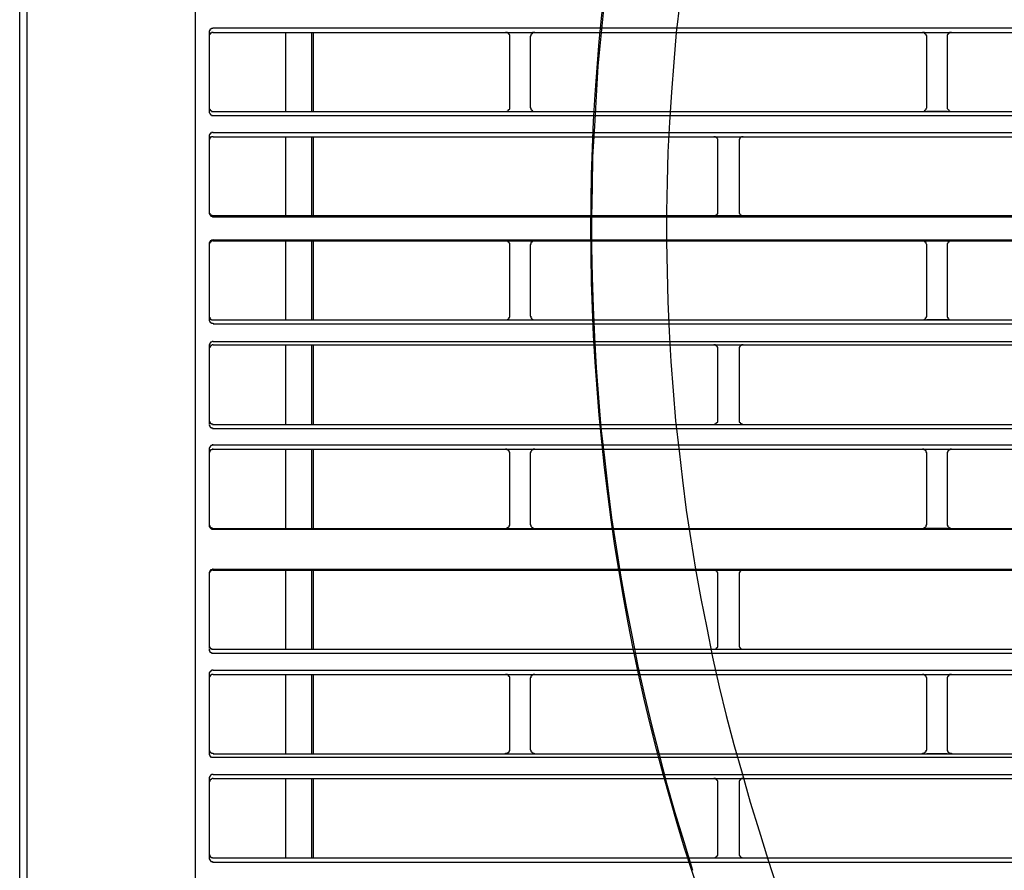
# Model space of a CAD drawing. Header units: millimetres. Extents: x 50532 to 99257, y 49161 to 61325.
# Tile 243 of 256: x 94184 to 94227, y 61010 to 61047. Entities that reach past the tile are written whole.
import ezdxf

# ---------------------------------------------------------------- set-up
doc = ezdxf.new("R2010")
doc.units = ezdxf.units.MM
doc.layers.add('AQUAREA', color=7, linetype='Continuous')

# ---------------------------------------------------------------- blocks, each defined once
blk = doc.blocks.new('SPLIT')
at = {"layer": 'AQUAREA'}
blk.add_line((24285.55, -308.28), (24285.55, -1597.64), dxfattribs=at)
for points in [[(24287.87, -305.76), (24287.87, -306.54), (24286.4, -308.42), (24286.4, -1597.64)], [(24306.42, -362.67), (24306.42, -916.3)], [(24355.07, -613.06), (24354.72, -616.63), (24354.37, -620.2), (24354.15, -623.77), (24353.95, -627.34), (24353.74, -630.98), (24353.67, -634.55), (24353.6, -638.12), (24353.6, -641.76), (24353.67, -645.33), (24353.8, -648.9), (24353.95, -652.47), (24354.15, -656.11), (24354.44, -659.68), (24354.72, -663.25), (24355.14, -666.82), (24355.55, -670.39), (24355.98, -673.96), (24356.54, -677.46), (24357.1, -681.03), (24357.73, -684.53), (24358.43, -688.1), (24359.13, -691.6), (24359.9, -695.1), (24360.74, -698.6), (24361.65, -702.1), (24362.55, -705.53), (24363.54, -709.03), (24364.59, -712.46), (24365.64, -715.89)], [(24364.1, -612.64), (24363.68, -616.21), (24363.4, -619.71), (24363.12, -623.28), (24362.9, -626.85), (24362.7, -630.42), (24362.63, -633.99), (24362.55, -637.49), (24362.55, -641.06), (24362.63, -644.63), (24362.7, -648.2), (24362.84, -651.77), (24363.05, -655.34), (24363.33, -658.84), (24363.6, -662.41), (24364.03, -665.98), (24364.45, -669.48), (24364.87, -673.05), (24365.43, -676.55), (24365.99, -680.05), (24366.62, -683.55), (24367.32, -687.05), (24368.02, -690.55), (24368.79, -694.05), (24369.63, -697.48), (24370.54, -700.91), (24371.52, -704.34), (24372.5, -707.77), (24373.55, -711.2), (24374.6, -714.56), (24375.72, -717.99)], [(24308.59, -615.65), (24308.59, -615.65), (24308.52, -615.72), (24308.45, -615.72), (24308.38, -615.72), (24308.3, -615.79), (24308.24, -615.79), (24308.24, -615.86), (24308.17, -615.86), (24308.17, -615.93), (24308.17, -616), (24308.1, -616), (24308.1, -616.07), (24308.1, -616.14), (24308.1, -616.21)], [(24308.1, -616.21), (24308.1, -625.59)], [(24308.59, -616.21), (24308.59, -616.21), (24308.52, -616.21), (24308.45, -616.21), (24308.38, -616.21), (24308.38, -616.28), (24308.3, -616.28), (24308.24, -616.28), (24308.24, -616.35), (24308.17, -616.35), (24308.17, -616.42), (24308.17, -616.49), (24308.1, -616.49), (24308.1, -616.56), (24308.1, -616.63), (24308.1, -616.7)], [(24308.59, -615.65), (24877.69, -615.65)], [(24308.59, -616.21), (24877.69, -616.21)], [(24317.2, -616.21), (24317.2, -625.59)], [(24320.28, -616.21), (24320.28, -625.59)], [(24320.49, -616.21), (24320.49, -625.59)], [(24343.87, -616.7), (24343.87, -616.63), (24343.87, -616.56), (24343.87, -616.49), (24343.8, -616.49), (24343.8, -616.42), (24343.8, -616.35), (24343.73, -616.35), (24343.73, -616.28), (24343.65, -616.28), (24343.59, -616.21), (24343.52, -616.21), (24343.45, -616.21), (24343.38, -616.21)], [(24346.88, -616.21), (24346.8, -616.21), (24346.74, -616.21), (24346.67, -616.21), (24346.6, -616.21), (24346.6, -616.28), (24346.53, -616.28), (24346.53, -616.35), (24346.45, -616.35), (24346.45, -616.42), (24346.39, -616.42), (24346.39, -616.49), (24346.39, -616.56), (24346.39, -616.63), (24346.32, -616.63), (24346.32, -616.7)], [(24393.5, -616.7), (24393.5, -616.63), (24393.5, -616.56), (24393.43, -616.56), (24393.43, -616.49), (24393.43, -616.42), (24393.35, -616.42), (24393.35, -616.35), (24393.29, -616.35), (24393.29, -616.28), (24393.22, -616.28), (24393.22, -616.21), (24393.15, -616.21), (24393.08, -616.21), (24393, -616.21)], [(24393.5, -616.21), (24395.95, -616.21)], [(24396.44, -616.21), (24396.44, -616.21), (24396.37, -616.21), (24396.3, -616.21), (24396.23, -616.21), (24396.23, -616.28), (24396.15, -616.28), (24396.09, -616.28), (24396.09, -616.35), (24396.02, -616.35), (24396.02, -616.42), (24396.02, -616.49), (24395.95, -616.49), (24395.95, -616.56), (24395.95, -616.63), (24395.95, -616.7)], [(24343.87, -625.1), (24343.87, -616.7)], [(24346.32, -616.7), (24346.32, -625.1)], [(24393.5, -625.1), (24393.5, -616.7)], [(24395.95, -616.7), (24395.95, -625.1)], [(24308.1, -625.1), (24308.1, -625.1), (24308.1, -625.17), (24308.1, -625.24), (24308.17, -625.31), (24308.17, -625.38), (24308.24, -625.38), (24308.24, -625.45), (24308.3, -625.45), (24308.3, -625.52), (24308.38, -625.52), (24308.38, -625.59), (24308.45, -625.59), (24308.52, -625.59), (24308.59, -625.59)], [(24308.1, -625.59), (24308.1, -625.59), (24308.1, -625.66), (24308.1, -625.73), (24308.17, -625.8), (24308.17, -625.87), (24308.24, -625.87), (24308.24, -625.94), (24308.3, -625.94), (24308.3, -626.01), (24308.38, -626.01), (24308.38, -626.08), (24308.45, -626.08), (24308.52, -626.08), (24308.59, -626.08)], [(24308.59, -625.59), (24877.69, -625.59)], [(24343.38, -625.59), (24343.38, -625.59), (24343.45, -625.59), (24343.52, -625.59), (24343.59, -625.59), (24343.59, -625.52), (24343.65, -625.52), (24343.73, -625.45), (24343.73, -625.38), (24343.8, -625.38), (24343.8, -625.31), (24343.87, -625.31), (24343.87, -625.24), (24343.87, -625.17), (24343.87, -625.1)], [(24346.32, -625.1), (24346.32, -625.1), (24346.32, -625.17), (24346.39, -625.17), (24346.39, -625.24), (24346.39, -625.31), (24346.39, -625.38), (24346.45, -625.38), (24346.45, -625.45), (24346.53, -625.45), (24346.53, -625.52), (24346.6, -625.52), (24346.67, -625.59), (24346.74, -625.59), (24346.8, -625.59), (24346.88, -625.59)], [(24393, -625.59), (24393, -625.59), (24393.08, -625.59), (24393.15, -625.59), (24393.22, -625.52), (24393.29, -625.52), (24393.29, -625.45), (24393.35, -625.45), (24393.35, -625.38), (24393.43, -625.38), (24393.43, -625.31), (24393.43, -625.24), (24393.5, -625.17), (24393.5, -625.1)], [(24395.95, -625.59), (24393.5, -625.59)], [(24395.95, -625.1), (24395.95, -625.1), (24395.95, -625.17), (24395.95, -625.24), (24396.02, -625.31), (24396.02, -625.38), (24396.09, -625.38), (24396.09, -625.45), (24396.15, -625.45), (24396.15, -625.52), (24396.23, -625.52), (24396.23, -625.59), (24396.3, -625.59), (24396.37, -625.59), (24396.44, -625.59)], [(24308.59, -626.08), (24877.69, -626.08)], [(24308.59, -628.11), (24308.59, -628.11), (24308.52, -628.11), (24308.45, -628.11), (24308.38, -628.11), (24308.38, -628.18), (24308.3, -628.18), (24308.24, -628.18), (24308.24, -628.25), (24308.17, -628.25), (24308.17, -628.32), (24308.17, -628.39), (24308.1, -628.39), (24308.1, -628.46), (24308.1, -628.53), (24308.1, -628.6)], [(24308.1, -628.6), (24308.1, -637.63)], [(24308.59, -628.6), (24308.59, -628.6), (24308.52, -628.6), (24308.45, -628.6), (24308.38, -628.6), (24308.38, -628.67), (24308.3, -628.67), (24308.24, -628.67), (24308.24, -628.74), (24308.17, -628.74), (24308.17, -628.81), (24308.17, -628.88), (24308.1, -628.88), (24308.1, -628.95), (24308.1, -629.02), (24308.1, -629.09)], [(24308.59, -628.11), (24877.69, -628.11)], [(24308.59, -628.6), (24877.69, -628.6)], [(24317.2, -628.6), (24317.2, -637.98)], [(24320.28, -628.6), (24320.28, -637.98)], [(24320.49, -628.6), (24320.49, -637.98)], [(24368.65, -629.09), (24368.65, -629.09), (24368.65, -629.02), (24368.65, -628.95), (24368.65, -628.88), (24368.58, -628.81), (24368.58, -628.74), (24368.5, -628.74), (24368.5, -628.67), (24368.44, -628.67), (24368.37, -628.6), (24368.3, -628.6), (24368.23, -628.6), (24368.15, -628.6)], [(24368.65, -637.49), (24368.65, -629.09)], [(24371.65, -628.6), (24371.65, -628.6), (24371.59, -628.6), (24371.52, -628.6), (24371.45, -628.6), (24371.38, -628.67), (24371.3, -628.67), (24371.3, -628.74), (24371.24, -628.74), (24371.24, -628.81), (24371.24, -628.88), (24371.17, -628.88), (24371.17, -628.95), (24371.17, -629.02), (24371.17, -629.09)], [(24371.17, -629.09), (24371.17, -637.49)], [(24308.1, -637.49), (24308.1, -637.49), (24308.1, -637.56), (24308.1, -637.63), (24308.1, -637.7), (24308.17, -637.7), (24308.17, -637.77), (24308.17, -637.84), (24308.24, -637.84), (24308.24, -637.91), (24308.3, -637.91), (24308.38, -637.91), (24308.38, -637.98), (24308.45, -637.98), (24308.52, -637.98), (24308.59, -637.98)], [(24308.1, -637.49), (24308.1, -637.49), (24308.1, -637.56), (24308.1, -637.63), (24308.1, -637.7), (24308.17, -637.7), (24308.17, -637.77), (24308.17, -637.84), (24308.24, -637.84), (24308.24, -637.91), (24308.3, -637.91), (24308.38, -637.91), (24308.38, -637.98), (24308.45, -637.98), (24308.52, -637.98), (24308.59, -637.98)], [(24308.1, -637.63), (24308.1, -637.63), (24308.1, -637.7), (24308.1, -637.77), (24308.17, -637.77), (24308.17, -637.84), (24308.17, -637.91), (24308.24, -637.91), (24308.24, -637.98), (24308.3, -637.98), (24308.3, -638.05), (24308.38, -638.05), (24308.45, -638.05), (24308.52, -638.12), (24308.59, -638.12)], [(24308.59, -637.98), (24877.69, -637.98)], [(24308.59, -638.12), (24877.69, -638.12)], [(24368.15, -637.98), (24368.15, -637.98), (24368.23, -637.98), (24368.3, -637.98), (24368.37, -637.98), (24368.44, -637.91), (24368.5, -637.91), (24368.5, -637.84), (24368.58, -637.84), (24368.58, -637.77), (24368.65, -637.77), (24368.65, -637.7), (24368.65, -637.63), (24368.65, -637.56), (24368.65, -637.49)], [(24371.17, -637.49), (24371.17, -637.49), (24371.17, -637.56), (24371.17, -637.63), (24371.17, -637.7), (24371.24, -637.77), (24371.24, -637.84), (24371.3, -637.84), (24371.3, -637.91), (24371.38, -637.91), (24371.45, -637.98), (24371.52, -637.98), (24371.59, -637.98), (24371.65, -637.98)], [(24308.59, -640.85), (24308.59, -640.85), (24308.52, -640.92), (24308.45, -640.92), (24308.38, -640.92), (24308.3, -640.99), (24308.24, -640.99), (24308.24, -641.06), (24308.17, -641.06), (24308.17, -641.13), (24308.17, -641.2), (24308.1, -641.2), (24308.1, -641.27), (24308.1, -641.34), (24308.1, -641.41)], [(24308.59, -640.85), (24877.69, -640.85)], [(24308.59, -640.99), (24308.59, -640.99), (24308.52, -640.99), (24308.45, -640.99), (24308.38, -640.99), (24308.38, -641.06), (24308.3, -641.06), (24308.3, -641.13), (24308.24, -641.13), (24308.24, -641.2), (24308.17, -641.2), (24308.17, -641.27), (24308.1, -641.34), (24308.1, -641.41), (24308.1, -641.48)], [(24308.1, -641.41), (24308.1, -650.37)], [(24308.59, -640.99), (24877.69, -640.99)], [(24317.2, -640.99), (24317.2, -650.37)], [(24320.28, -640.99), (24320.28, -650.37)], [(24320.49, -640.99), (24320.49, -650.37)], [(24343.87, -641.48), (24343.87, -641.48), (24343.87, -641.41), (24343.87, -641.34), (24343.87, -641.27), (24343.8, -641.27), (24343.8, -641.2), (24343.73, -641.2), (24343.73, -641.13), (24343.65, -641.06), (24343.59, -641.06), (24343.59, -640.99), (24343.52, -640.99), (24343.45, -640.99), (24343.38, -640.99)], [(24343.87, -649.88), (24343.87, -641.48)], [(24346.88, -640.99), (24346.8, -640.99), (24346.74, -640.99), (24346.67, -640.99), (24346.6, -641.06), (24346.53, -641.06), (24346.53, -641.13), (24346.45, -641.13), (24346.45, -641.2), (24346.39, -641.2), (24346.39, -641.27), (24346.39, -641.34), (24346.39, -641.41), (24346.32, -641.41), (24346.32, -641.48)], [(24346.32, -641.48), (24346.32, -649.88)], [(24393.5, -641.48), (24393.5, -641.48), (24393.5, -641.41), (24393.43, -641.34), (24393.43, -641.27), (24393.43, -641.2), (24393.35, -641.2), (24393.35, -641.13), (24393.29, -641.13), (24393.29, -641.06), (24393.22, -641.06), (24393.15, -640.99), (24393.08, -640.99), (24393, -640.99)], [(24393.5, -640.99), (24395.95, -640.99)], [(24393.5, -649.88), (24393.5, -641.48)], [(24396.44, -640.99), (24396.44, -640.99), (24396.37, -640.99), (24396.3, -640.99), (24396.23, -640.99), (24396.23, -641.06), (24396.15, -641.06), (24396.15, -641.13), (24396.09, -641.13), (24396.09, -641.2), (24396.02, -641.2), (24396.02, -641.27), (24395.95, -641.34), (24395.95, -641.41), (24395.95, -641.48)], [(24395.95, -641.48), (24395.95, -649.88)], [(24308.1, -649.88), (24308.1, -649.95), (24308.1, -650.02), (24308.1, -650.09), (24308.17, -650.09), (24308.17, -650.16), (24308.17, -650.23), (24308.24, -650.23), (24308.24, -650.3), (24308.3, -650.3), (24308.38, -650.37), (24308.45, -650.37), (24308.52, -650.37), (24308.59, -650.37)], [(24308.1, -650.3), (24308.1, -650.37), (24308.1, -650.44), (24308.1, -650.51), (24308.17, -650.51), (24308.17, -650.58), (24308.17, -650.65), (24308.24, -650.65), (24308.24, -650.72), (24308.3, -650.72), (24308.38, -650.79), (24308.45, -650.79), (24308.52, -650.79), (24308.59, -650.79), (24308.59, -650.86)], [(24343.38, -650.37), (24343.38, -650.37), (24343.45, -650.37), (24343.52, -650.37), (24343.59, -650.37), (24343.65, -650.37), (24343.65, -650.3), (24343.73, -650.3), (24343.73, -650.23), (24343.8, -650.23), (24343.8, -650.16), (24343.8, -650.09), (24343.87, -650.09), (24343.87, -650.02), (24343.87, -649.95), (24343.87, -649.88)], [(24346.32, -649.88), (24346.32, -649.95), (24346.39, -649.95), (24346.39, -650.02), (24346.39, -650.09), (24346.39, -650.16), (24346.45, -650.16), (24346.45, -650.23), (24346.53, -650.3), (24346.6, -650.3), (24346.6, -650.37), (24346.67, -650.37), (24346.74, -650.37), (24346.8, -650.37), (24346.88, -650.37)], [(24393, -650.37), (24393, -650.37), (24393.08, -650.37), (24393.15, -650.37), (24393.22, -650.37), (24393.22, -650.3), (24393.29, -650.3), (24393.35, -650.23), (24393.35, -650.16), (24393.43, -650.16), (24393.43, -650.09), (24393.43, -650.02), (24393.5, -650.02), (24393.5, -649.95), (24393.5, -649.88)], [(24395.95, -649.88), (24395.95, -649.95), (24395.95, -650.02), (24395.95, -650.09), (24396.02, -650.09), (24396.02, -650.16), (24396.02, -650.23), (24396.09, -650.23), (24396.09, -650.3), (24396.15, -650.3), (24396.23, -650.37), (24396.3, -650.37), (24396.37, -650.37), (24396.44, -650.37)], [(24308.59, -650.37), (24877.69, -650.37)], [(24308.59, -650.86), (24877.69, -650.86)], [(24395.95, -650.37), (24393.5, -650.37)], [(24308.59, -652.96), (24308.59, -652.96), (24308.52, -652.96), (24308.45, -652.96), (24308.38, -653.03), (24308.3, -653.03), (24308.3, -653.1), (24308.24, -653.1), (24308.24, -653.17), (24308.17, -653.17), (24308.17, -653.24), (24308.17, -653.31), (24308.1, -653.31), (24308.1, -653.38), (24308.1, -653.45)], [(24308.59, -653.38), (24308.59, -653.38), (24308.52, -653.38), (24308.45, -653.38), (24308.38, -653.45), (24308.3, -653.45), (24308.3, -653.52), (24308.24, -653.52), (24308.24, -653.59), (24308.17, -653.59), (24308.17, -653.66), (24308.17, -653.73), (24308.1, -653.73), (24308.1, -653.8), (24308.1, -653.87)], [(24308.1, -653.45), (24308.1, -662.76)], [(24308.59, -652.96), (24877.69, -652.96)], [(24308.59, -653.38), (24877.69, -653.38)], [(24317.2, -653.38), (24317.2, -662.83)], [(24320.28, -653.38), (24320.28, -662.83)], [(24320.49, -653.38), (24320.49, -662.83)], [(24368.65, -653.87), (24368.65, -653.87), (24368.65, -653.8), (24368.65, -653.73), (24368.65, -653.66), (24368.58, -653.66), (24368.58, -653.59), (24368.58, -653.52), (24368.5, -653.52), (24368.5, -653.45), (24368.44, -653.45), (24368.37, -653.45), (24368.37, -653.38), (24368.3, -653.38), (24368.23, -653.38), (24368.15, -653.38)], [(24371.65, -653.38), (24371.65, -653.38), (24371.59, -653.38), (24371.52, -653.38), (24371.45, -653.38), (24371.45, -653.45), (24371.38, -653.45), (24371.3, -653.52), (24371.24, -653.52), (24371.24, -653.59), (24371.24, -653.66), (24371.17, -653.66), (24371.17, -653.73), (24371.17, -653.8), (24371.17, -653.87)], [(24368.65, -662.34), (24368.65, -653.87)], [(24371.17, -653.87), (24371.17, -662.34)], [(24308.1, -662.34), (24308.1, -662.34), (24308.1, -662.41), (24308.1, -662.48), (24308.17, -662.48), (24308.17, -662.55), (24308.17, -662.62), (24308.24, -662.62), (24308.24, -662.69), (24308.3, -662.69), (24308.3, -662.76), (24308.38, -662.76), (24308.45, -662.76), (24308.52, -662.76), (24308.52, -662.83), (24308.59, -662.83)], [(24308.1, -662.83), (24308.1, -662.83), (24308.1, -662.9), (24308.1, -662.97), (24308.17, -662.97), (24308.17, -663.04), (24308.17, -663.11), (24308.24, -663.11), (24308.24, -663.18), (24308.3, -663.18), (24308.3, -663.25), (24308.38, -663.25), (24308.45, -663.25), (24308.52, -663.25), (24308.52, -663.32), (24308.59, -663.32)], [(24308.59, -662.83), (24877.69, -662.83)], [(24368.15, -662.83), (24368.15, -662.83), (24368.23, -662.83), (24368.3, -662.83), (24368.3, -662.76), (24368.37, -662.76), (24368.44, -662.76), (24368.44, -662.69), (24368.5, -662.69), (24368.5, -662.62), (24368.58, -662.62), (24368.58, -662.55), (24368.65, -662.55), (24368.65, -662.48), (24368.65, -662.41), (24368.65, -662.34)], [(24371.17, -662.34), (24371.17, -662.34), (24371.17, -662.41), (24371.17, -662.48), (24371.17, -662.55), (24371.24, -662.55), (24371.24, -662.62), (24371.3, -662.62), (24371.3, -662.69), (24371.38, -662.69), (24371.38, -662.76), (24371.45, -662.76), (24371.52, -662.76), (24371.52, -662.83), (24371.59, -662.83), (24371.65, -662.83)], [(24308.59, -663.32), (24877.69, -663.32)], [(24308.59, -665.28), (24308.59, -665.28), (24308.52, -665.28), (24308.45, -665.28), (24308.45, -665.35), (24308.38, -665.35), (24308.3, -665.35), (24308.3, -665.42), (24308.24, -665.42), (24308.24, -665.49), (24308.17, -665.49), (24308.17, -665.56), (24308.17, -665.63), (24308.1, -665.63), (24308.1, -665.7), (24308.1, -665.77)], [(24308.59, -665.28), (24877.69, -665.28)], [(24308.1, -665.77), (24308.1, -674.8)], [(24308.59, -665.77), (24308.59, -665.77), (24308.52, -665.77), (24308.45, -665.77), (24308.45, -665.84), (24308.38, -665.84), (24308.3, -665.84), (24308.3, -665.91), (24308.24, -665.91), (24308.24, -665.98), (24308.17, -665.98), (24308.17, -666.05), (24308.17, -666.12), (24308.1, -666.12), (24308.1, -666.19), (24308.1, -666.26)], [(24308.59, -665.77), (24877.69, -665.77)], [(24317.2, -665.77), (24317.2, -675.22)], [(24320.28, -665.77), (24320.28, -675.22)], [(24320.49, -665.77), (24320.49, -675.22)], [(24343.87, -666.26), (24343.87, -666.26), (24343.87, -666.19), (24343.87, -666.12), (24343.8, -666.12), (24343.8, -666.05), (24343.8, -665.98), (24343.73, -665.98), (24343.73, -665.91), (24343.65, -665.91), (24343.65, -665.84), (24343.59, -665.84), (24343.52, -665.84), (24343.52, -665.77), (24343.45, -665.77), (24343.38, -665.77)], [(24343.87, -674.73), (24343.87, -666.26)], [(24346.88, -665.77), (24346.8, -665.77), (24346.74, -665.77), (24346.67, -665.77), (24346.67, -665.84), (24346.6, -665.84), (24346.53, -665.84), (24346.53, -665.91), (24346.45, -665.91), (24346.45, -665.98), (24346.39, -666.05), (24346.39, -666.12), (24346.39, -666.19), (24346.32, -666.19), (24346.32, -666.26)], [(24346.32, -666.26), (24346.32, -674.73)], [(24393.5, -666.26), (24393.5, -666.26), (24393.5, -666.19), (24393.43, -666.19), (24393.43, -666.12), (24393.43, -666.05), (24393.43, -665.98), (24393.35, -665.98), (24393.35, -665.91), (24393.29, -665.91), (24393.29, -665.84), (24393.22, -665.84), (24393.15, -665.84), (24393.15, -665.77), (24393.08, -665.77), (24393, -665.77)], [(24393.5, -665.77), (24395.95, -665.77)], [(24393.5, -674.73), (24393.5, -666.26)], [(24396.44, -665.77), (24396.44, -665.77), (24396.37, -665.77), (24396.3, -665.77), (24396.3, -665.84), (24396.23, -665.84), (24396.15, -665.84), (24396.15, -665.91), (24396.09, -665.91), (24396.09, -665.98), (24396.02, -665.98), (24396.02, -666.05), (24396.02, -666.12), (24395.95, -666.12), (24395.95, -666.19), (24395.95, -666.26)], [(24395.95, -666.26), (24395.95, -674.73)], [(24308.1, -674.73), (24308.1, -674.73), (24308.1, -674.8), (24308.1, -674.87), (24308.17, -674.87), (24308.17, -674.94), (24308.17, -675.01), (24308.24, -675.01), (24308.24, -675.08), (24308.3, -675.08), (24308.3, -675.15), (24308.38, -675.15), (24308.45, -675.15), (24308.45, -675.22), (24308.52, -675.22), (24308.59, -675.22)], [(24308.1, -674.8), (24308.1, -674.8), (24308.1, -674.87), (24308.1, -674.94), (24308.1, -675.01), (24308.17, -675.01), (24308.17, -675.08), (24308.24, -675.15), (24308.3, -675.22), (24308.38, -675.22), (24308.38, -675.29), (24308.45, -675.29), (24308.52, -675.29), (24308.59, -675.29)], [(24343.38, -675.22), (24343.38, -675.22), (24343.45, -675.22), (24343.52, -675.22), (24343.52, -675.15), (24343.59, -675.15), (24343.65, -675.15), (24343.65, -675.08), (24343.73, -675.08), (24343.73, -675.01), (24343.8, -675.01), (24343.8, -674.94), (24343.8, -674.87), (24343.87, -674.87), (24343.87, -674.8), (24343.87, -674.73)], [(24346.32, -674.73), (24346.32, -674.73), (24346.32, -674.8), (24346.39, -674.8), (24346.39, -674.87), (24346.39, -674.94), (24346.45, -675.01), (24346.45, -675.08), (24346.53, -675.08), (24346.53, -675.15), (24346.6, -675.15), (24346.67, -675.15), (24346.67, -675.22), (24346.74, -675.22), (24346.8, -675.22), (24346.88, -675.22)], [(24393, -675.22), (24393, -675.22), (24393.08, -675.22), (24393.15, -675.22), (24393.15, -675.15), (24393.22, -675.15), (24393.29, -675.15), (24393.29, -675.08), (24393.35, -675.08), (24393.35, -675.01), (24393.43, -675.01), (24393.43, -674.94), (24393.43, -674.87), (24393.43, -674.8), (24393.5, -674.8), (24393.5, -674.73)], [(24395.95, -674.73), (24395.95, -674.73), (24395.95, -674.8), (24395.95, -674.87), (24396.02, -674.87), (24396.02, -674.94), (24396.02, -675.01), (24396.09, -675.01), (24396.09, -675.08), (24396.15, -675.08), (24396.15, -675.15), (24396.23, -675.15), (24396.3, -675.15), (24396.3, -675.22), (24396.37, -675.22), (24396.44, -675.22)], [(24308.59, -675.22), (24877.69, -675.22)], [(24308.59, -675.29), (24877.69, -675.29)], [(24395.95, -675.22), (24393.5, -675.22)], [(24308.59, -680.05), (24308.59, -680.05), (24308.52, -680.05), (24308.45, -680.12), (24308.38, -680.12), (24308.3, -680.12), (24308.3, -680.19), (24308.24, -680.19), (24308.24, -680.26), (24308.17, -680.26), (24308.17, -680.33), (24308.17, -680.4), (24308.1, -680.4), (24308.1, -680.47), (24308.1, -680.54)], [(24308.59, -680.19), (24308.59, -680.19), (24308.52, -680.19), (24308.45, -680.19), (24308.38, -680.19), (24308.38, -680.26), (24308.3, -680.26), (24308.24, -680.26), (24308.24, -680.33), (24308.17, -680.33), (24308.17, -680.4), (24308.17, -680.47), (24308.1, -680.47), (24308.1, -680.54), (24308.1, -680.61), (24308.1, -680.68)], [(24308.1, -680.54), (24308.1, -689.5)], [(24308.59, -680.05), (24877.69, -680.05)], [(24308.59, -680.19), (24877.69, -680.19)], [(24317.2, -680.19), (24317.2, -689.57)], [(24320.28, -680.19), (24320.28, -689.57)], [(24320.49, -680.19), (24320.49, -689.57)], [(24368.65, -680.68), (24368.65, -680.68), (24368.65, -680.61), (24368.65, -680.54), (24368.65, -680.47), (24368.58, -680.4), (24368.58, -680.33), (24368.5, -680.33), (24368.5, -680.26), (24368.44, -680.26), (24368.37, -680.19), (24368.3, -680.19), (24368.23, -680.19), (24368.15, -680.19)], [(24368.65, -689.08), (24368.65, -680.68)], [(24371.65, -680.19), (24371.65, -680.19), (24371.59, -680.19), (24371.52, -680.19), (24371.45, -680.19), (24371.38, -680.26), (24371.3, -680.26), (24371.3, -680.33), (24371.24, -680.33), (24371.24, -680.4), (24371.24, -680.47), (24371.17, -680.47), (24371.17, -680.54), (24371.17, -680.61), (24371.17, -680.68)], [(24371.17, -680.68), (24371.17, -689.08)], [(24308.1, -689.08), (24308.1, -689.08), (24308.1, -689.15), (24308.1, -689.22), (24308.1, -689.29), (24308.17, -689.29), (24308.17, -689.36), (24308.17, -689.43), (24308.24, -689.43), (24308.24, -689.5), (24308.3, -689.5), (24308.38, -689.5), (24308.38, -689.57), (24308.45, -689.57), (24308.52, -689.57), (24308.59, -689.57)], [(24308.1, -689.57), (24308.1, -689.57), (24308.1, -689.64), (24308.1, -689.71), (24308.1, -689.78), (24308.17, -689.78), (24308.17, -689.85), (24308.17, -689.92), (24308.24, -689.92), (24308.3, -689.99), (24308.38, -689.99), (24308.38, -690.06), (24308.45, -690.06), (24308.52, -690.06), (24308.59, -690.06)], [(24308.59, -689.57), (24877.69, -689.57)], [(24308.59, -690.06), (24877.69, -690.06)], [(24368.15, -689.57), (24368.15, -689.57), (24368.23, -689.57), (24368.3, -689.57), (24368.37, -689.57), (24368.44, -689.5), (24368.5, -689.5), (24368.5, -689.43), (24368.58, -689.43), (24368.58, -689.36), (24368.65, -689.36), (24368.65, -689.29), (24368.65, -689.22), (24368.65, -689.15), (24368.65, -689.08)], [(24371.17, -689.08), (24371.17, -689.08), (24371.17, -689.15), (24371.17, -689.22), (24371.17, -689.29), (24371.24, -689.36), (24371.24, -689.43), (24371.3, -689.43), (24371.3, -689.5), (24371.38, -689.5), (24371.45, -689.57), (24371.52, -689.57), (24371.59, -689.57), (24371.65, -689.57)], [(24308.59, -692.09), (24308.59, -692.09), (24308.52, -692.09), (24308.45, -692.09), (24308.38, -692.09), (24308.38, -692.16), (24308.3, -692.16), (24308.3, -692.23), (24308.24, -692.23), (24308.17, -692.3), (24308.17, -692.37), (24308.1, -692.37), (24308.1, -692.44), (24308.1, -692.51), (24308.1, -692.58)], [(24308.59, -692.09), (24877.69, -692.09)], [(24308.1, -692.58), (24308.1, -702.03)], [(24308.59, -692.58), (24308.59, -692.58), (24308.52, -692.58), (24308.45, -692.58), (24308.38, -692.58), (24308.38, -692.65), (24308.3, -692.65), (24308.3, -692.72), (24308.24, -692.72), (24308.24, -692.79), (24308.17, -692.79), (24308.17, -692.86), (24308.1, -692.93), (24308.1, -693), (24308.1, -693.07)], [(24308.1, -692.65), (24308.1, -701.89)], [(24308.59, -692.58), (24877.69, -692.58)], [(24317.2, -692.58), (24317.2, -702.03)], [(24320.28, -692.58), (24320.28, -702.03)], [(24320.49, -692.58), (24320.49, -702.03)], [(24343.87, -693.07), (24343.87, -693.07), (24343.87, -693), (24343.87, -692.93), (24343.87, -692.86), (24343.8, -692.86), (24343.8, -692.79), (24343.73, -692.79), (24343.73, -692.72), (24343.65, -692.65), (24343.59, -692.65), (24343.59, -692.58), (24343.52, -692.58), (24343.45, -692.58), (24343.38, -692.58)], [(24343.87, -701.47), (24343.87, -693.07)], [(24346.88, -692.58), (24346.8, -692.58), (24346.74, -692.58), (24346.67, -692.58), (24346.6, -692.65), (24346.53, -692.65), (24346.53, -692.72), (24346.45, -692.72), (24346.45, -692.79), (24346.39, -692.79), (24346.39, -692.86), (24346.39, -692.93), (24346.39, -693), (24346.32, -693), (24346.32, -693.07)], [(24346.32, -693.07), (24346.32, -701.47)], [(24393.5, -693.07), (24393.5, -693.07), (24393.5, -693), (24393.43, -692.93), (24393.43, -692.86), (24393.43, -692.79), (24393.35, -692.79), (24393.35, -692.72), (24393.29, -692.72), (24393.29, -692.65), (24393.22, -692.65), (24393.15, -692.58), (24393.08, -692.58), (24393, -692.58)], [(24393.5, -692.58), (24395.95, -692.58)], [(24393.5, -701.47), (24393.5, -693.07)], [(24396.44, -692.58), (24396.44, -692.58), (24396.37, -692.58), (24396.3, -692.58), (24396.23, -692.58), (24396.23, -692.65), (24396.15, -692.65), (24396.15, -692.72), (24396.09, -692.72), (24396.09, -692.79), (24396.02, -692.79), (24396.02, -692.86), (24395.95, -692.93), (24395.95, -693), (24395.95, -693.07)], [(24395.95, -693.07), (24395.95, -701.47)], [(24308.1, -701.47), (24308.1, -701.54), (24308.1, -701.61), (24308.1, -701.68), (24308.17, -701.68), (24308.17, -701.75), (24308.17, -701.82), (24308.24, -701.82), (24308.24, -701.89), (24308.3, -701.89), (24308.38, -701.96), (24308.45, -701.96), (24308.52, -701.96), (24308.59, -701.96), (24308.59, -702.03)], [(24343.38, -702.03), (24343.38, -702.03), (24343.38, -701.96), (24343.45, -701.96), (24343.52, -701.96), (24343.59, -701.96), (24343.65, -701.96), (24343.65, -701.89), (24343.73, -701.89), (24343.73, -701.82), (24343.8, -701.82), (24343.8, -701.75), (24343.8, -701.68), (24343.87, -701.68), (24343.87, -701.61), (24343.87, -701.54), (24343.87, -701.47)], [(24346.32, -701.47), (24346.32, -701.54), (24346.39, -701.61), (24346.39, -701.68), (24346.39, -701.75), (24346.45, -701.75), (24346.45, -701.82), (24346.53, -701.89), (24346.6, -701.89), (24346.6, -701.96), (24346.67, -701.96), (24346.74, -701.96), (24346.8, -701.96), (24346.8, -702.03), (24346.88, -702.03)], [(24393, -702.03), (24393, -702.03), (24393, -701.96), (24393.08, -701.96), (24393.15, -701.96), (24393.22, -701.96), (24393.22, -701.89), (24393.29, -701.89), (24393.35, -701.82), (24393.35, -701.75), (24393.43, -701.75), (24393.43, -701.68), (24393.43, -701.61), (24393.5, -701.61), (24393.5, -701.54), (24393.5, -701.47)], [(24395.95, -701.47), (24395.95, -701.54), (24395.95, -701.61), (24395.95, -701.68), (24396.02, -701.68), (24396.02, -701.75), (24396.02, -701.82), (24396.09, -701.82), (24396.09, -701.89), (24396.15, -701.89), (24396.23, -701.96), (24396.3, -701.96), (24396.37, -701.96), (24396.44, -701.96), (24396.44, -702.03)], [(24308.1, -701.96), (24308.1, -702.03), (24308.1, -702.1), (24308.1, -702.17), (24308.17, -702.17), (24308.17, -702.24), (24308.17, -702.31), (24308.24, -702.31), (24308.24, -702.38), (24308.3, -702.38), (24308.38, -702.38), (24308.38, -702.45), (24308.45, -702.45), (24308.52, -702.45), (24308.59, -702.45)], [(24308.59, -702.03), (24877.69, -702.03)], [(24308.59, -702.45), (24877.69, -702.45)], [(24395.95, -702.03), (24393.5, -702.03)], [(24308.59, -704.48), (24308.59, -704.48), (24308.52, -704.48), (24308.45, -704.48), (24308.38, -704.48), (24308.38, -704.55), (24308.3, -704.55), (24308.3, -704.62), (24308.24, -704.62), (24308.24, -704.69), (24308.17, -704.69), (24308.17, -704.76), (24308.17, -704.83), (24308.1, -704.83), (24308.1, -704.9), (24308.1, -704.97)], [(24308.1, -704.97), (24308.1, -714.42)], [(24308.59, -704.97), (24308.59, -704.97), (24308.52, -704.97), (24308.45, -704.97), (24308.38, -705.04), (24308.3, -705.04), (24308.3, -705.11), (24308.24, -705.11), (24308.24, -705.18), (24308.17, -705.18), (24308.17, -705.25), (24308.17, -705.32), (24308.1, -705.32), (24308.1, -705.39), (24308.1, -705.46)], [(24308.1, -705.04), (24308.1, -714.35)], [(24308.59, -704.48), (24877.69, -704.48)], [(24308.59, -704.97), (24877.69, -704.97)], [(24317.2, -704.97), (24317.2, -714.42)], [(24320.28, -704.97), (24320.28, -714.42)], [(24320.49, -704.97), (24320.49, -714.42)], [(24368.65, -705.46), (24368.65, -705.46), (24368.65, -705.39), (24368.65, -705.32), (24368.65, -705.25), (24368.58, -705.25), (24368.58, -705.18), (24368.58, -705.11), (24368.5, -705.11), (24368.5, -705.04), (24368.44, -705.04), (24368.37, -705.04), (24368.37, -704.97), (24368.3, -704.97), (24368.23, -704.97), (24368.15, -704.97)], [(24371.65, -704.97), (24371.65, -704.97), (24371.59, -704.97), (24371.52, -704.97), (24371.45, -704.97), (24371.45, -705.04), (24371.38, -705.04), (24371.3, -705.11), (24371.24, -705.18), (24371.24, -705.25), (24371.17, -705.25), (24371.17, -705.32), (24371.17, -705.39), (24371.17, -705.46)], [(24368.65, -713.93), (24368.65, -705.46)], [(24371.17, -705.46), (24371.17, -713.93)], [(24308.1, -713.93), (24308.1, -713.93), (24308.1, -714), (24308.1, -714.07), (24308.17, -714.07), (24308.17, -714.14), (24308.17, -714.21), (24308.24, -714.21), (24308.24, -714.28), (24308.3, -714.28), (24308.3, -714.35), (24308.38, -714.35), (24308.45, -714.35), (24308.52, -714.35), (24308.52, -714.42), (24308.59, -714.42)], [(24308.1, -714.42), (24308.1, -714.42), (24308.1, -714.49), (24308.1, -714.56), (24308.17, -714.56), (24308.17, -714.63), (24308.17, -714.7), (24308.24, -714.7), (24308.24, -714.77), (24308.3, -714.77), (24308.3, -714.84), (24308.38, -714.84), (24308.45, -714.84), (24308.52, -714.84), (24308.52, -714.91), (24308.59, -714.91)], [(24308.59, -714.42), (24877.69, -714.42)], [(24368.15, -714.42), (24368.15, -714.42), (24368.23, -714.42), (24368.3, -714.42), (24368.3, -714.35), (24368.37, -714.35), (24368.44, -714.35), (24368.44, -714.28), (24368.5, -714.28), (24368.5, -714.21), (24368.58, -714.21), (24368.58, -714.14), (24368.65, -714.14), (24368.65, -714.07), (24368.65, -714), (24368.65, -713.93)], [(24371.17, -713.93), (24371.17, -713.93), (24371.17, -714), (24371.17, -714.07), (24371.17, -714.14), (24371.24, -714.14), (24371.24, -714.21), (24371.3, -714.21), (24371.3, -714.28), (24371.38, -714.28), (24371.38, -714.35), (24371.45, -714.35), (24371.52, -714.35), (24371.52, -714.42), (24371.59, -714.42), (24371.65, -714.42)], [(24308.59, -714.91), (24877.69, -714.91)]]:
    blk.add_lwpolyline(points, dxfattribs=at)
blk.add_open_spline([(24849.6, -639.5), (24849.6, -502.51), (24738.55, -391.46), (24601.57, -391.46), (24464.58, -391.46), (24353.54, -502.51), (24353.54, -639.5), (24353.54, -776.48), (24464.58, -887.53), (24601.57, -887.53), (24738.55, -887.53), (24849.6, -776.48), (24849.6, -639.5)], degree=3, knots=[0, 0, 0, 0, 1, 1, 1, 2, 2, 2, 3, 3, 3, 4, 4, 4, 4], dxfattribs=at)

msp = doc.modelspace()

# ---------------------------------------------------------------- block references
at = {"lineweight": 13, "xscale": 0.3627524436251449, "yscale": 0.3627524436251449, "zscale": 0.3627524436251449}
msp.add_blockref('SPLIT', (85374.463, 61269.73, 0), dxfattribs=at)

doc.saveas('drawing.dxf')
